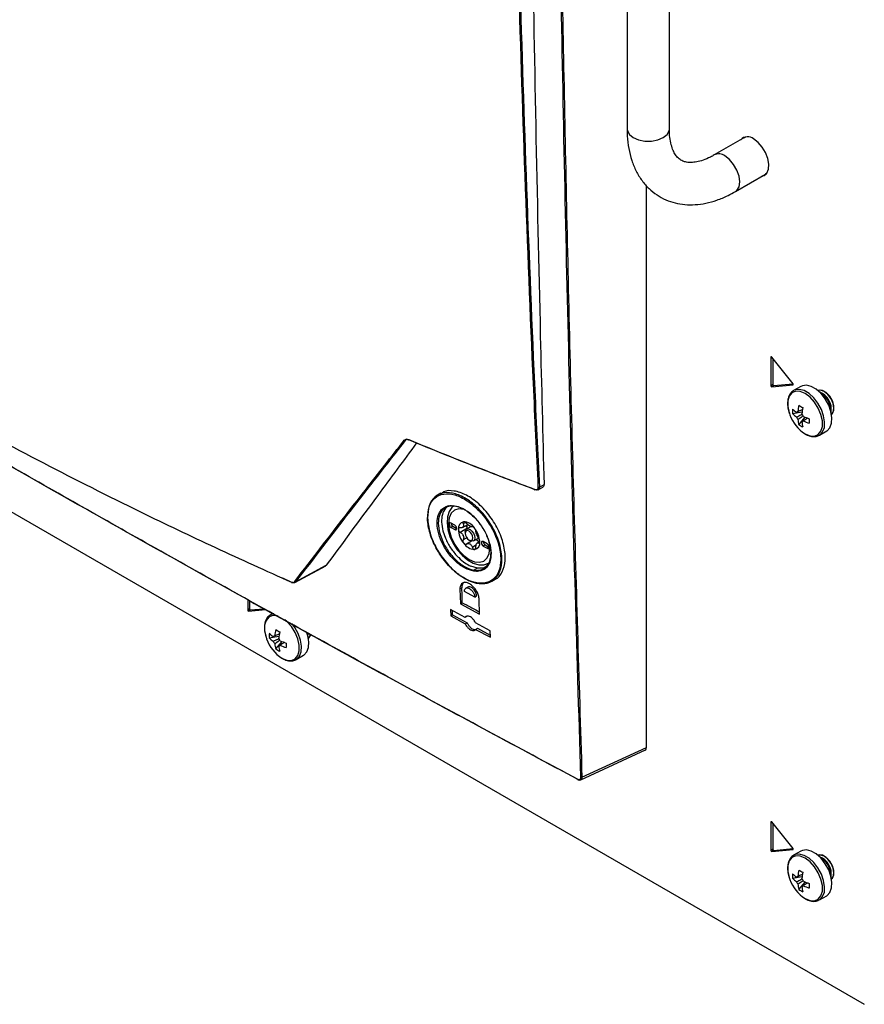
# Model space of a CAD drawing. Header units: millimetres. Extents: x 155400 to 158106, y 111257 to 114783.
# Tile 125 of 152: x 157685 to 157841, y 113694 to 113876. Entities that reach past the tile are written whole.
import ezdxf

# ---------------------------------------------------------------- set-up
doc = ezdxf.new("R2010")
doc.units = ezdxf.units.MM

msp = doc.modelspace()

# ---------------------------------------------------------------- linework, layer by layer
at = {"color": 7, "linetype": 'Continuous', "lineweight": 25}
for p, q in [((157797.01, 113933.49), (157797.01, 113855.92)), ((157804.81, 113855.92), (157804.81, 113933.49)), ((157531.24, 113873.12), (157840.77, 113694.43)), ((157818.67, 113854.34), (157813.1, 113851.13)), ((157818.54, 113854.37), (157818.32, 113854.14)), ((157818.67, 113854.34), (157818.93, 113854.46)), ((157818.67, 113854.35), (157818.85, 113854.45)), ((157818.67, 113854.34), (157818.67, 113854.34)), ((157817, 113844.37), (157822.57, 113847.59)), ((157822.8, 113847.75), (157822.57, 113847.59)), ((157822.75, 113847.69), (157822.57, 113847.59)), ((157822.57, 113847.59), (157822.57, 113847.59)), ((157800.56, 113741.8), (157800.56, 113845.49)), ((157823.64, 113813.85), (157823.54, 113813.79)), ((157823.54, 113813.79), (157823.54, 113808.56)), ((157827.62, 113808.92), (157823.7, 113813.81)), ((157823.89, 113813.56), (157823.89, 113808.76)), ((157823.89, 113808.76), (157823.54, 113808.56)), ((157823.7, 113808.36), (157827.62, 113808.71)), ((157824.05, 113808.57), (157827.65, 113808.89)), ((157827.66, 113808.74), (157827.62, 113808.71)), ((157824.05, 113808.57), (157823.7, 113808.36)), ((157829.08, 113808.43), (157827.74, 113807.65)), ((157827.52, 113803.41), (157829.3, 113803.76)), ((157828.71, 113801.36), (157829.89, 113802.73)), ((157829.25, 113801.89), (157829.43, 113802.01)), ((157832.48, 113799.43), (157833.83, 113800.2)), ((157756.45, 113798.66), (157756.07, 113798.45)), ((157832.43, 113799.4), (157832.48, 113799.43)), ((157762.65, 113788.72), (157762.06, 113788.37)), ((157780.58, 113789.37), (157781.47, 113789.84)), ((157780.82, 113789.84), (157781.68, 113790.3)), ((157765.24, 113782.81), (157764.53, 113783.22)), ((157767.18, 113783.34), (157766.77, 113783.1)), ((157763.03, 113781.76), (157763.49, 113780.41)), ((157764.88, 113782.61), (157764.53, 113782.41)), ((157764.53, 113782.41), (157765.24, 113782)), ((157764.88, 113782.61), (157765.59, 113782.2)), ((157765.59, 113782.2), (157765.24, 113782)), ((157767.57, 113782.27), (157766.23, 113781.5)), ((157766.65, 113782.42), (157767.6, 113782.97)), ((157767.15, 113781.51), (157767.15, 113781.3)), ((157768.24, 113782.56), (157767.41, 113782.08)), ((157767.63, 113782.21), (157767.57, 113782.27)), ((157767.42, 113780.5), (157766.77, 113780.12)), ((157768.31, 113779.87), (157767.4, 113779.34)), ((157767.85, 113780.08), (157768.03, 113779.98)), ((157768.66, 113779.91), (157769.59, 113780.45)), ((157769.83, 113779.82), (157769.37, 113779.56)), ((157769.82, 113779.65), (157769.63, 113779.54)), ((157771.18, 113779.38), (157770.47, 113779.79)), ((157769.13, 113779.11), (157768.47, 113778.72)), ((157770.82, 113779.18), (157770.47, 113778.98)), ((157770.47, 113778.98), (157771.18, 113778.57)), ((157770.82, 113779.18), (157771.53, 113778.77)), ((157771.53, 113778.77), (157771.18, 113778.57)), ((157765.71, 113777.05), (157765.82, 113776.94)), ((157765.82, 113776.94), (157765.94, 113776.83)), ((157735.72, 113772.24), (157741.4, 113775.34)), ((157735.84, 113772.34), (157741.51, 113775.44)), ((157741.51, 113775.44), (157741.4, 113775.35)), ((157769.4, 113774.88), (157768.15, 113775.26)), ((157769.4, 113774.88), (157768.8, 113774.53)), ((157771.17, 113775.69), (157771.38, 113775.69)), ((157735.18, 113772.27), (157733.51, 113773.03)), ((157772.04, 113772.49), (157772.65, 113772.84)), ((157766.52, 113771.25), (157766.17, 113771.04)), ((157766.17, 113771.04), (157766.25, 113768.31)), ((157768.89, 113769.57), (157766.99, 113770.6)), ((157767.6, 113771.39), (157767.25, 113771.19)), ((157727.02, 113769.07), (157727.02, 113767.18)), ((157727.37, 113768.88), (157727.37, 113767.38)), ((157768.89, 113769.57), (157769.25, 113769.78)), ((157769.8, 113766.4), (157769.72, 113769.13)), ((157727.37, 113767.38), (157727.02, 113767.18)), ((157727.18, 113766.98), (157730.28, 113767.26)), ((157727.53, 113767.18), (157727.18, 113766.98)), ((157727.53, 113767.18), (157730.01, 113767.41)), ((157767.13, 113765.82), (157764.42, 113767.28)), ((157764.42, 113767.28), (157764.46, 113766.07)), ((157764.81, 113766.28), (157764.79, 113767.08)), ((157766.25, 113768.31), (157766.6, 113768.52)), ((157766.25, 113768.31), (157769.8, 113766.4)), ((157731.64, 113766.52), (157731.22, 113766.27)), ((157764.46, 113766.07), (157764.81, 113766.28)), ((157764.46, 113766.07), (157767.16, 113764.61)), ((157764.81, 113766.28), (157767.52, 113764.82)), ((157767.48, 113766.02), (157767.13, 113765.82)), ((157767.16, 113764.61), (157767.52, 113764.82)), ((157771.74, 113763.34), (157769.03, 113764.8)), ((157769.07, 113763.59), (157769.42, 113763.8)), ((157769.07, 113763.59), (157771.78, 113762.14)), ((157769.42, 113763.8), (157771.77, 113762.54)), ((157771.78, 113762.14), (157771.74, 113763.34)), ((157731, 113762.03), (157732.78, 113762.37)), ((157732.19, 113759.98), (157733.37, 113761.35)), ((157732.73, 113760.51), (157732.91, 113760.63)), ((157735.91, 113758.02), (157735.96, 113758.05)), ((157735.96, 113758.05), (157737.31, 113758.82)), ((157788.68, 113736.31), (157800.56, 113741.8)), ((157788.45, 113735.84), (157800.38, 113741.36)), ((157823.64, 113728.12), (157823.54, 113728.06)), ((157823.54, 113728.06), (157823.54, 113722.82)), ((157827.62, 113723.19), (157823.7, 113728.07)), ((157823.89, 113727.83), (157823.89, 113723.03)), ((157823.89, 113723.03), (157823.54, 113722.82)), ((157823.7, 113722.62), (157827.62, 113722.98)), ((157824.05, 113722.83), (157823.7, 113722.62)), ((157824.05, 113722.83), (157827.65, 113723.15)), ((157827.66, 113723), (157827.62, 113722.98)), ((157829.08, 113722.7), (157827.74, 113721.92)), ((157827.52, 113717.68), (157829.3, 113718.02)), ((157828.71, 113715.63), (157829.89, 113716.99)), ((157829.25, 113716.15), (157829.43, 113716.27)), ((157832.48, 113713.69), (157833.83, 113714.47)), ((157832.43, 113713.66), (157832.48, 113713.69))]:
    msp.add_line(p, q, dxfattribs=at)
at = {"color": 7, "linetype": 'Continuous', "lineweight": 25, "flags": 128}
for points in [[(157797.01, 113855.92), (157797.06, 113855.57), (157797.44, 113854.9), (157798.15, 113854.33), (157799.14, 113853.91), (157800.3, 113853.69), (157801.52, 113853.69), (157802.68, 113853.91), (157803.67, 113854.33), (157804.39, 113854.9), (157804.76, 113855.57), (157804.81, 113855.92)], [(157821.86, 113847.18), (157822.28, 113847.31), (157822.81, 113847.77), (157823.11, 113848.49), (157823.18, 113849.43), (157822.99, 113850.49), (157822.57, 113851.57), (157821.95, 113852.59), (157821.19, 113853.45), (157820.36, 113854.08)], [(157817, 113844.37), (157817.28, 113844.59), (157817.68, 113845.25), (157817.81, 113846.16), (157817.68, 113847.22), (157817.28, 113848.34), (157816.67, 113849.39), (157815.91, 113850.29), (157815.05, 113850.94)], [(157822.22, 113847.38), (157822.47, 113847.45), (157822.53, 113847.46)], [(157823.7, 113813.81), (157823.67, 113813.83), (157823.64, 113813.85), (157823.62, 113813.87), (157823.59, 113813.87), (157823.57, 113813.86), (157823.55, 113813.85), (157823.54, 113813.82), (157823.54, 113813.79)], [(157827.62, 113808.71), (157827.64, 113808.72), (157827.66, 113808.74), (157827.67, 113808.76), (157827.67, 113808.79), (157827.67, 113808.82), (157827.66, 113808.86), (157827.64, 113808.89), (157827.62, 113808.92)], [(157833.83, 113800.2), (157833.91, 113800.25), (157834.44, 113800.81), (157834.75, 113801.63), (157834.81, 113802.65), (157834.62, 113803.79), (157834.2, 113804.97), (157833.58, 113806.1), (157832.8, 113807.1), (157831.92, 113807.9), (157831, 113808.42), (157830.12, 113808.65), (157829.34, 113808.55), (157829.08, 113808.43)], [(157829.85, 113799.67), (157830.76, 113799.3), (157831.59, 113799.25), (157832.28, 113799.55), (157832.78, 113800.15), (157833.04, 113801.02), (157833.04, 113802.08), (157832.78, 113803.24), (157832.28, 113804.42), (157831.59, 113805.51), (157830.76, 113806.44), (157829.85, 113807.11), (157828.94, 113807.48), (157828.11, 113807.52), (157827.41, 113807.23), (157826.92, 113806.63), (157826.66, 113805.76), (157826.66, 113804.7), (157826.92, 113803.54), (157827.03, 113803.21)], [(157832.48, 113799.43), (157832.56, 113799.48), (157833.09, 113800.03), (157833.4, 113800.85), (157833.46, 113801.87), (157833.27, 113803.01), (157832.85, 113804.19), (157832.23, 113805.33), (157831.45, 113806.33), (157830.57, 113807.12), (157829.65, 113807.65), (157828.77, 113807.87), (157827.99, 113807.77), (157827.7, 113807.64)], [(157834.73, 113803.32), (157834.88, 113803.45), (157835.16, 113804.03), (157835.18, 113804.83), (157834.91, 113805.74), (157834.41, 113806.6), (157833.76, 113807.28), (157833.06, 113807.67), (157832.42, 113807.72), (157832.23, 113807.65)], [(157834.73, 113803.33), (157835.01, 113803.7), (157835.14, 113804.4), (157835.01, 113805.26), (157834.63, 113806.15), (157834.05, 113806.92), (157833.38, 113807.47), (157832.7, 113807.7), (157832.23, 113807.64)], [(157756.69, 113798.6), (157756.69, 113798.58), (157756.7, 113798.56), (157756.71, 113798.55), (157756.72, 113798.54), (157756.73, 113798.53), (157756.74, 113798.53), (157756.76, 113798.54), (157756.78, 113798.55)], [(157779.93, 113789.42), (157779.94, 113789.4), (157779.94, 113789.39), (157779.95, 113789.37), (157779.96, 113789.36), (157779.97, 113789.36), (157779.98, 113789.36), (157780, 113789.37), (157780.01, 113789.38)], [(157765.03, 113786.36), (157764.7, 113786.1), (157764.18, 113785.34), (157763.88, 113784.39), (157763.8, 113783.27), (157763.95, 113782.02), (157764.32, 113780.73), (157764.9, 113779.47), (157765.66, 113778.29), (157766.55, 113777.26), (157767.54, 113776.42), (157768.59, 113775.82), (157769.68, 113775.52), (157770.6, 113775.52), (157771.43, 113775.79), (157771.57, 113775.9), (157771.57, 113775.9)], [(157767.11, 113785.66), (157766.86, 113785.73), (157765.94, 113785.82), (157765.15, 113785.58), (157764.54, 113785.01), (157764.16, 113784.17), (157764.03, 113783.1), (157764.16, 113781.88), (157764.54, 113780.6), (157765.15, 113779.33), (157765.94, 113778.17), (157766.86, 113777.2), (157767.85, 113776.48), (157768.84, 113776.06), (157769.77, 113775.97), (157770.56, 113776.21), (157771.17, 113776.77), (157771.55, 113777.62), (157771.68, 113778.69), (157771.56, 113779.82)], [(157764.53, 113783.22), (157764.39, 113783.27), (157764.28, 113783.25), (157764.2, 113783.16), (157764.18, 113783.02), (157764.2, 113782.85), (157764.28, 113782.67), (157764.39, 113782.51), (157764.53, 113782.41)], [(157765.24, 113782), (157765.37, 113781.95), (157765.49, 113781.97), (157765.56, 113782.06), (157765.59, 113782.2), (157765.56, 113782.37), (157765.49, 113782.55), (157765.37, 113782.7), (157765.24, 113782.81)], [(157767.15, 113781.51), (157767.21, 113781.86), (157767.41, 113782.08), (157767.69, 113782.14), (157768.03, 113782.02)], [(157767.85, 113781.71), (157767.58, 113781.81), (157767.35, 113781.76), (157767.2, 113781.58), (157767.15, 113781.3), (157767.2, 113780.96), (157767.35, 113780.61), (157767.58, 113780.3), (157767.85, 113780.08), (157768.12, 113779.98), (157768.35, 113780.03), (157768.51, 113780.21), (157768.56, 113780.49), (157768.51, 113780.83), (157768.35, 113781.18), (157768.12, 113781.49), (157767.85, 113781.71)], [(157768.03, 113782.02), (157768.37, 113781.74), (157768.66, 113781.36), (157768.85, 113780.92), (157768.91, 113780.49), (157768.85, 113780.13), (157768.66, 113779.91), (157768.37, 113779.86), (157768.03, 113779.98), (157768.03, 113779.98)], [(157770.47, 113779.79), (157770.33, 113779.84), (157770.22, 113779.82), (157770.14, 113779.73), (157770.12, 113779.59), (157770.14, 113779.42), (157770.22, 113779.24), (157770.33, 113779.09), (157770.47, 113778.98)], [(157771.18, 113778.57), (157771.31, 113778.52), (157771.43, 113778.54), (157771.5, 113778.63), (157771.53, 113778.77), (157771.5, 113778.94), (157771.43, 113779.12), (157771.31, 113779.28), (157771.18, 113779.38)], [(157735.09, 113772.31), (157735.09, 113772.29), (157735.1, 113772.28), (157735.11, 113772.26), (157735.12, 113772.25), (157735.13, 113772.25), (157735.15, 113772.25), (157735.16, 113772.26), (157735.18, 113772.27)], [(157766.6, 113768.52), (157766.56, 113769.88), (157766.52, 113771.25)], [(157732.62, 113766.05), (157732.42, 113766.1), (157731.59, 113766.14), (157730.89, 113765.85), (157730.4, 113765.25), (157730.14, 113764.38), (157730.14, 113763.32), (157730.4, 113762.15), (157730.51, 113761.83)], [(157731.83, 113766.48), (157731.47, 113766.39), (157731.18, 113766.25)], [(157733.33, 113758.29), (157734.24, 113757.91), (157735.07, 113757.87), (157735.76, 113758.17), (157736.26, 113758.77), (157736.52, 113759.64), (157736.52, 113760.7), (157736.26, 113761.86), (157735.76, 113763.04), (157735.07, 113764.13), (157734.24, 113765.05), (157733.88, 113765.35)], [(157735.96, 113758.05), (157736.04, 113758.09), (157736.57, 113758.65), (157736.88, 113759.47), (157736.94, 113760.49), (157736.75, 113761.63), (157736.33, 113762.81), (157735.71, 113763.94), (157735.18, 113764.66)], [(157737.31, 113758.82), (157737.39, 113758.87), (157737.92, 113759.43), (157738.23, 113760.25), (157738.29, 113761.27), (157738.1, 113762.41), (157737.87, 113763.14)], [(157738.05, 113762.58), (157738.06, 113762.7), (157738.04, 113763.03)], [(157738.13, 113762.29), (157738.18, 113762.77), (157738.18, 113762.94)], [(157738.21, 113761.95), (157738.49, 113762.32), (157738.6, 113762.7)], [(157823.7, 113728.07), (157823.67, 113728.1), (157823.64, 113728.12), (157823.62, 113728.13), (157823.59, 113728.13), (157823.57, 113728.12), (157823.55, 113728.11), (157823.54, 113728.09), (157823.54, 113728.06)], [(157829.85, 113713.93), (157830.76, 113713.56), (157831.59, 113713.52), (157832.28, 113713.81), (157832.78, 113714.42), (157833.04, 113715.28), (157833.04, 113716.34), (157832.78, 113717.51), (157832.28, 113718.68), (157831.59, 113719.78), (157830.76, 113720.7), (157829.85, 113721.37), (157828.94, 113721.75), (157828.11, 113721.79), (157827.41, 113721.49), (157826.92, 113720.89), (157826.66, 113720.02), (157826.66, 113718.96), (157826.92, 113717.8), (157827.03, 113717.47)], [(157827.62, 113722.98), (157827.64, 113722.98), (157827.66, 113723), (157827.67, 113723.02), (157827.67, 113723.05), (157827.67, 113723.09), (157827.66, 113723.12), (157827.64, 113723.16), (157827.62, 113723.19)], [(157832.48, 113713.69), (157832.56, 113713.74), (157833.09, 113714.3), (157833.4, 113715.12), (157833.46, 113716.13), (157833.27, 113717.28), (157832.85, 113718.46), (157832.23, 113719.59), (157831.45, 113720.59), (157830.57, 113721.38), (157829.65, 113721.91), (157828.77, 113722.13), (157827.99, 113722.04), (157827.7, 113721.9)], [(157833.83, 113714.47), (157833.91, 113714.52), (157834.44, 113715.08), (157834.75, 113715.89), (157834.81, 113716.91), (157834.62, 113718.05), (157834.2, 113719.23), (157833.58, 113720.37), (157832.8, 113721.37), (157831.92, 113722.16), (157831, 113722.69), (157830.12, 113722.91), (157829.34, 113722.81), (157829.08, 113722.7)], [(157834.73, 113717.58), (157834.88, 113717.71), (157835.16, 113718.29), (157835.18, 113719.1), (157834.91, 113720), (157834.41, 113720.86), (157833.76, 113721.54), (157833.06, 113721.94), (157832.42, 113721.98), (157832.23, 113721.91)], [(157834.73, 113717.59), (157835.01, 113717.96), (157835.14, 113718.67), (157835.01, 113719.53), (157834.63, 113720.41), (157834.05, 113721.18), (157833.38, 113721.73), (157832.7, 113721.96), (157832.23, 113721.91)]]:
    msp.add_lwpolyline(points, dxfattribs=at)
at = {"color": 7, "linetype": 'Continuous', "lineweight": 25}
for centre, radius, start, end in [((157819.24, 113852.74), 1.74, 50.0303, 136.908), ((157813.92, 113849.42), 1.89, 53.1686, 115.7977), ((157824.09, 113808.76), 0.198, 178.8081, 258.781), ((157823.74, 113808.56), 0.198, 178.8081, 258.781), ((157831.29, 113804.22), 3.4, 350.7165, 69.0584), ((157830.97, 113804.04), 3.6, 358.8506, 61.1441), ((157833.66, 113805.59), 7.05, 199.7782, 237.2294), ((157833.04, 113803.83), 5.53, 175.64, 184.36), ((157831.45, 113808.07), 5.48, 224.1814, 234.2778), ((157831.45, 113807.23), 5.48, 224.1814, 234.2778), ((157828.55, 113803.42), 0.36, 94.0392, 145.9716), ((157838.25, 113802.86), 9.77, 167.7, 174.567), ((157837.32, 113819.01), 16.5, 238.5426, 241.4628), ((157838.98, 113802.44), 9.77, 167.7, 174.567), ((157827.87, 113802.25), 1.77, 21.1423, 38.8577), ((157829.91, 113803.42), 1.77, 201.1423, 218.8577), ((157833.98, 113802.86), 5.48, 185.7248, 195.8206), ((157831.83, 113805.93), 5.53, 235.6424, 244.363), ((157829.23, 113802.25), 0.36, 274.0392, 325.9716), ((157834.71, 113802.44), 5.48, 185.7248, 195.8206), ((157833.59, 113811.77), 9.77, 245.4356, 252.3023), ((157833.59, 113810.93), 9.77, 245.4356, 252.3023), ((157847.11, 113802.05), 16.5, 178.5397, 181.4603), ((157756.01, 113798.6), 0.157, 222.2937, 292.1113), ((157780.71, 113790.04), 0.227, 250.8367, 299.4524), ((157765.28, 113783.25), 0.75, 181.8665, 238.1281), ((157767.09, 113782.24), 1.23, 100.5468, 189.2519), ((157766.71, 113780.9), 2.56, 33.4349, 86.5705), ((157770.17, 113782.24), 4.3, 182.6393, 219.7721), ((157767.46, 113782.07), 0.818, 141.0957, 148.703), ((157766.44, 113782.79), 0.43, 317.6518, 332.1469), ((157770.13, 113782.79), 2.72, 178.6284, 187.4864), ((157768.12, 113782.89), 0.828, 213.3477, 228.1576), ((157767.07, 113781), 1.91, 57.8448, 62.1606), ((157768.53, 113783.52), 1, 235.8866, 244.1188), ((157765.54, 113779.55), 4.3, 2.6393, 39.7721), ((157769.85, 113782.07), 3.28, 199.6999, 202.7114), ((157765.18, 113780.26), 1.72, 18.3336, 24.0778), ((157768.62, 113779.55), 1.23, 280.5468, 9.2519), ((157768.73, 113779.06), 1.13, 35.3325, 73.1083), ((157766.21, 113779.92), 3.28, 19.6999, 22.7114), ((157770.88, 113781.73), 1.72, 198.3336, 204.0778), ((157771.22, 113779.82), 0.75, 181.8666, 238.1281), ((157769, 113780.89), 2.56, 213.4349, 266.5705), ((157768.99, 113781), 1.91, 237.8448, 242.1606), ((157767.53, 113778.47), 1, 55.8866, 64.1188), ((157768.6, 113779.92), 0.818, 321.0957, 328.703), ((157769.62, 113779.21), 0.43, 137.6518, 152.1469), ((157735.77, 113772.48), 0.158, 221.5545, 292.9006), ((157727.22, 113767.17), 0.198, 178.8081, 258.781), ((157727.57, 113767.38), 0.198, 178.8081, 258.781), ((157741.73, 113761.48), 9.77, 167.7, 174.567), ((157740.8, 113777.63), 16.5, 238.5426, 241.4628), ((157737.14, 113764.21), 7.05, 199.7782, 237.2294), ((157736.52, 113762.45), 5.53, 175.64, 184.36), ((157734.93, 113766.69), 5.48, 224.1814, 234.2778), ((157734.93, 113765.85), 5.48, 224.1814, 234.2778), ((157732.03, 113762.04), 0.36, 94.0392, 145.9716), ((157733.39, 113762.04), 1.77, 201.1423, 218.8577), ((157742.46, 113761.05), 9.77, 167.7, 174.567), ((157731.35, 113760.87), 1.77, 21.1423, 38.8577), ((157737.07, 113770.39), 9.77, 245.4356, 252.3023), ((157737.52, 113762.85), 1.14, 306.7705, 351.3802), ((157737.46, 113761.48), 5.48, 185.7248, 195.8206), ((157735.31, 113764.55), 5.53, 235.6424, 244.363), ((157732.71, 113760.87), 0.36, 274.0392, 325.9716), ((157738.19, 113761.05), 5.48, 185.7248, 195.8206), ((157737.07, 113769.55), 9.77, 245.4356, 252.3023), ((157750.59, 113760.66), 16.5, 178.5397, 181.4603), ((157787.93, 113735.95), 0.062, 171.7244, 259.3016), ((157788.57, 113736.51), 0.227, 244.6533, 297.4098), ((157823.74, 113722.82), 0.198, 178.8081, 258.781), ((157824.09, 113723.02), 0.198, 178.8081, 258.781), ((157831.29, 113718.49), 3.4, 350.7165, 69.0584), ((157830.97, 113718.3), 3.6, 358.8506, 61.144), ((157833.04, 113718.1), 5.53, 175.64, 184.36), ((157831.45, 113722.34), 5.48, 224.1814, 234.2778), ((157828.55, 113717.69), 0.36, 94.0392, 145.9716), ((157838.25, 113717.12), 9.77, 167.7, 174.567), ((157837.32, 113733.28), 16.5, 238.5426, 241.4628), ((157838.98, 113716.7), 9.77, 167.7, 174.567), ((157833.66, 113719.86), 7.05, 199.7782, 237.2294), ((157831.45, 113721.5), 5.48, 224.1814, 234.2778), ((157829.91, 113717.69), 1.77, 201.1423, 218.8577), ((157833.98, 113717.12), 5.48, 185.7248, 195.8206), ((157827.87, 113716.51), 1.77, 21.1423, 38.8577), ((157829.23, 113716.51), 0.36, 274.0392, 325.9716), ((157834.71, 113716.7), 5.48, 185.7248, 195.8206), ((157833.59, 113726.03), 9.77, 245.4356, 252.3023), ((157833.59, 113725.19), 9.77, 245.4356, 252.3023), ((157847.11, 113716.31), 16.5, 178.5397, 181.4603), ((157831.83, 113720.19), 5.53, 235.6424, 244.363)]:
    msp.add_arc(centre, radius, start, end, dxfattribs=at)
for points, knots in [([(157788.48, 113736.31), (157787.75, 113760.43), (157786.29, 113808.66), (157784.77, 113881.39), (157784.07, 113931.18), (157783.76, 113961.24), (157783.54, 113985.1), (157783.28, 114025.22), (157783.29, 114060.91), (157783.3, 114078.33)], [0, 0, 0, 0, 0.213269, 0.426541, 0.639809, 0.649744, 0.689484, 0.848445, 1, 1, 1, 1]), ([(157783.5, 114078.33), (157783.5, 114057.63), (157783.49, 114016.24), (157783.96, 113956.7), (157784.69, 113899.63), (157785.7, 113845.02), (157787, 113790.56), (157788.12, 113754.39), (157788.68, 113736.31)], [0, 0, 0, 0, 0.1800912, 0.3601906, 0.5201317, 0.6800726, 0.8400363, 1, 1, 1, 1]), ([(157779.17, 113914.97), (157779.27, 113908.47), (157779.74, 113875.98), (157780.56, 113834.42), (157781.45, 113799.45), (157781.68, 113790.3)], [0, 0, 0, 0, 0.155857, 0.779292, 1, 1, 1, 1]), ([(157780.63, 113789.82), (157780.33, 113796.19), (157779.41, 113815.31), (157778.14, 113847.33), (157777.02, 113882.18), (157776.51, 113904.28), (157776.3, 113913.46)], [0, 0, 0, 0, 0.155795, 0.467388, 0.779009, 1, 1, 1, 1]), ([(157776.48, 113913.47), (157776.7, 113904.3), (157777.2, 113882.19), (157778.32, 113847.34), (157779.6, 113815.33), (157780.51, 113796.21), (157780.82, 113789.84)], [0, 0, 0, 0, 0.220991, 0.532584, 0.844205, 1, 1, 1, 1]), ([(157557.11, 113869.17), (157566.45, 113863.37), (157585.14, 113851.75), (157613.57, 113834.53), (157642.29, 113817.45), (157678.68, 113796.25), (157716.35, 113774.91), (157755.3, 113753.43), (157777.01, 113741.78), (157787.87, 113735.96)], [0, 0, 0, 0, 0.126423, 0.252847, 0.37927, 0.505693, 0.728084, 0.864042, 1, 1, 1, 1]), ([(157787.97, 113735.9), (157778.1, 113741.19), (157758.36, 113751.78), (157729.11, 113767.86), (157700.12, 113784.08), (157671.22, 113800.59), (157642.39, 113817.38), (157613.67, 113834.46), (157585.24, 113851.69), (157566.56, 113863.3), (157557.22, 113869.11)], [0, 0, 0, 0, 0.12355, 0.247101, 0.370704, 0.494308, 0.620724, 0.747154, 0.87357, 1, 1, 1, 1]), ([(157797.01, 113855.92), (157797.02, 113855.49), (157797.04, 113854.25), (157797.28, 113852.29), (157797.82, 113850.11), (157798.64, 113848.13), (157799.71, 113846.37), (157801.01, 113844.89), (157802.49, 113843.7), (157804.11, 113842.81), (157805.85, 113842.22), (157807.69, 113841.92), (157809.59, 113841.91), (157811.57, 113842.18), (157813.59, 113842.75), (157815.42, 113843.5), (157816.55, 113844.12), (157817, 113844.37)], [0, 0, 0, 0, 0.04053, 0.116049, 0.191484, 0.265807, 0.338144, 0.408033, 0.475665, 0.541758, 0.607242, 0.672869, 0.739592, 0.808105, 0.878687, 0.951125, 1, 1, 1, 1]), ([(157813.1, 113851.13), (157812.86, 113850.99), (157812.15, 113850.6), (157811.03, 113850.13), (157809.84, 113849.81), (157808.8, 113849.7), (157807.94, 113849.77), (157807.23, 113849.99), (157806.63, 113850.35), (157806.08, 113850.92), (157805.61, 113851.69), (157805.21, 113852.7), (157804.92, 113853.96), (157804.82, 113855.1), (157804.81, 113855.78), (157804.81, 113855.92)], [0, 0, 0, 0, 0.042593, 0.12363, 0.204436, 0.285694, 0.369224, 0.458842, 0.562397, 0.652972, 0.735071, 0.813498, 0.896891, 0.978905, 1, 1, 1, 1]), ([(157594.45, 113853.5), (157599.6, 113849.7), (157609.92, 113842.1), (157626.23, 113831.06), (157643.12, 113820.32), (157654.97, 113813.27), (157661.78, 113809.35), (157665.48, 113807.23), (157674.71, 113802.05), (157689.24, 113794.25), (157705.69, 113785.97), (157720.99, 113778.66), (157730.39, 113774.43), (157735.09, 113772.31)], [0, 0, 0, 0, 0.126067, 0.252205, 0.378345, 0.504414, 0.508137, 0.523031, 0.58261, 0.701837, 0.821064, 0.910532, 1, 1, 1, 1]), ([(157827.71, 113807.61), (157827.66, 113807.59), (157827.38, 113807.47), (157827.01, 113806.99), (157826.68, 113806.22), (157826.59, 113805.26), (157826.69, 113804.24), (157826.93, 113803.54), (157827.04, 113803.21)], [0, 0, 0, 0, 0.037791, 0.228231, 0.418766, 0.617712, 0.823002, 1, 1, 1, 1]), ([(157828.25, 113802.78), (157828.33, 113802.82), (157828.67, 113802.99), (157829.01, 113803.16), (157829.27, 113803.28)], [0, 0, 0, 0, 0.23369, 1, 1, 1, 1]), ([(157828.53, 113803.78), (157828.6, 113803.82), (157828.88, 113803.96), (157829.17, 113804.09), (157829.38, 113804.2)], [0, 0, 0, 0, 0.257038, 1, 1, 1, 1]), ([(157829.51, 113802.97), (157829.25, 113802.8), (157828.93, 113802.58), (157828.6, 113802.36), (157828.53, 113802.31)], [0, 0, 0, 0, 0.7752435, 1, 1, 1, 1]), ([(157830.31, 113802.58), (157830.12, 113802.45), (157829.86, 113802.27), (157829.59, 113802.09), (157829.53, 113802.05)], [0, 0, 0, 0, 0.74301, 1, 1, 1, 1]), ([(157829.89, 113799.64), (157830.05, 113799.55), (157830.51, 113799.31), (157831.25, 113799.14), (157831.96, 113799.16), (157832.29, 113799.36), (157832.41, 113799.43)], [0, 0, 0, 0, 0.181956, 0.528848, 0.834368, 1, 1, 1, 1]), ([(157735.66, 113772.38), (157738.98, 113776.7), (157743.29, 113782.33), (157750.06, 113791.04), (157753.5, 113795.43), (157755.9, 113798.49)], [0, 0, 0, 0, 0.500229, 0.650652, 1, 1, 1, 1]), ([(157756.07, 113798.45), (157752.64, 113794.07), (157745.78, 113785.3), (157739.15, 113776.66), (157735.84, 113772.34)], [0, 0, 0, 0, 0.49977, 1, 1, 1, 1]), ([(157758.17, 113797.99), (157755.78, 113794.76), (157750.2, 113787.23), (157744.67, 113779.73), (157741.51, 113775.44)], [0, 0, 0, 0, 0.4278521, 1, 1, 1, 1]), ([(157755.9, 113798.49), (157755.96, 113798.55), (157756.08, 113798.66), (157756.36, 113798.7), (157756.58, 113798.63), (157756.69, 113798.6)], [0, 0, 0, 0, 0.323195, 0.646272, 1, 1, 1, 1]), ([(157756.78, 113798.55), (157756.67, 113798.58), (157756.48, 113798.64), (157756.23, 113798.6), (157756.12, 113798.5), (157756.07, 113798.45)], [0, 0, 0, 0, 0.354356, 0.677378, 1, 1, 1, 1]), ([(157756.69, 113798.6), (157759.01, 113797.65), (157763.65, 113795.76), (157771.38, 113792.69), (157776.84, 113790.61), (157779.93, 113789.42)], [0, 0, 0, 0, 0.3024448, 0.6048491, 1, 1, 1, 1]), ([(157779.94, 113789.41), (157776.87, 113790.58), (157771.44, 113792.66), (157763.73, 113795.71), (157759.09, 113797.6), (157756.78, 113798.55)], [0, 0, 0, 0, 0.39316, 0.696559, 1, 1, 1, 1]), ([(157760.19, 113784.13), (157760.24, 113784.93), (157760.35, 113786.54), (157761.46, 113788.16), (157763.15, 113788.94), (157765.29, 113788.75), (157767.63, 113787.63), (157769.9, 113785.7), (157771.86, 113783.18), (157773.27, 113780.34), (157773.89, 113777.86), (157773.95, 113775.63), (157773.46, 113773.74), (157772.17, 113772.36), (157770.31, 113771.87), (157768.08, 113772.36), (157765.73, 113773.75), (157763.53, 113775.89), (157761.74, 113778.54), (157760.49, 113781.45), (157760.29, 113783.23), (157760.19, 113784.13)], [0, 0, 0, 0, 0.053355, 0.107011, 0.160625, 0.214227, 0.267857, 0.321541, 0.375283, 0.42906, 0.482831, 0.516543, 0.570165, 0.623789, 0.677391, 0.731002, 0.784654, 0.838362, 0.892115, 0.945888, 1, 1, 1, 1]), ([(157760.19, 113784), (157760.19, 113783.99), (157760.22, 113783.16), (157760.53, 113781.34), (157761.32, 113779.45), (157762.3, 113777.65), (157763.49, 113775.9), (157765.65, 113773.79), (157767.96, 113772.42), (157770.16, 113771.95), (157771.99, 113772.42), (157773.26, 113773.79), (157773.74, 113775.64), (157773.68, 113777.83), (157773.07, 113780.27), (157771.68, 113783.06), (157769.75, 113785.55), (157767.51, 113787.45), (157765.21, 113788.55), (157763.11, 113788.73), (157761.44, 113787.96), (157760.35, 113786.37), (157760.25, 113784.79), (157760.19, 113784)], [0, 0, 0, 0, 0.000362, 0.054097, 0.107831, 0.10789, 0.161644, 0.215353, 0.269005, 0.322616, 0.376217, 0.429839, 0.48346, 0.517172, 0.570942, 0.624719, 0.678463, 0.732147, 0.785777, 0.839379, 0.892992, 0.946647, 1, 1, 1, 1]), ([(157772.64, 113772.85), (157772.66, 113772.85), (157773.28, 113773.01), (157774.03, 113774.16), (157774.64, 113776.22), (157774.41, 113778.89), (157773.43, 113781.75), (157771.79, 113784.51), (157769.69, 113786.84), (157767.34, 113788.51), (157765.08, 113789.24), (157763.45, 113789.25), (157762.85, 113788.74), (157762.71, 113788.63)], [0, 0, 0, 0, 0.002182, 0.109427, 0.21665, 0.32393, 0.431321, 0.538831, 0.646409, 0.753972, 0.861446, 0.968798, 1, 1, 1, 1]), ([(157779.93, 113789.42), (157780, 113789.4), (157780.14, 113789.36), (157780.34, 113789.37), (157780.51, 113789.46), (157780.62, 113789.61), (157780.63, 113789.75), (157780.63, 113789.82)], [0, 0, 0, 0, 0.166881, 0.378097, 0.585597, 0.792807, 1, 1, 1, 1]), ([(157780.82, 113789.84), (157780.81, 113789.76), (157780.8, 113789.59), (157780.67, 113789.41), (157780.48, 113789.31), (157780.25, 113789.3), (157780.09, 113789.35), (157780.01, 113789.38)], [0, 0, 0, 0, 0.207698, 0.415376, 0.622985, 0.833785, 1, 1, 1, 1]), ([(157781.68, 113790.3), (157781.67, 113790.22), (157781.66, 113790.05), (157781.57, 113789.9), (157781.49, 113789.86), (157781.46, 113789.86)], [0, 0, 0, 0, 0.419678, 0.83938, 1, 1, 1, 1]), ([(157768.73, 113774.33), (157768.2, 113774.47), (157767.13, 113774.76), (157765.44, 113776), (157763.92, 113777.68), (157762.74, 113779.69), (157762.04, 113781.76), (157761.89, 113783.68), (157762.3, 113785.22), (157763.24, 113786.22), (157764.6, 113786.56), (157766.22, 113786.2), (157767.91, 113785.18), (157769.53, 113783.62), (157770.34, 113782.31), (157770.74, 113781.66)], [0, 0, 0, 0, 0.075645, 0.152715, 0.229899, 0.306913, 0.383995, 0.460852, 0.537804, 0.614638, 0.691627, 0.768631, 0.845749, 0.922874, 1, 1, 1, 1]), ([(157770.76, 113781.7), (157770.76, 113781.7), (157770.41, 113782.35), (157769.56, 113783.61), (157768, 113785.14), (157766.33, 113786.13), (157764.75, 113786.49), (157763.42, 113786.16), (157762.5, 113785.18), (157762.1, 113783.67), (157762.25, 113781.8), (157762.94, 113779.77), (157764.09, 113777.81), (157765.58, 113776.15), (157767.22, 113774.98), (157768.3, 113774.61), (157768.8, 113774.53), (157768.8, 113774.53)], [0, 0, 0, 0, 0.0000021, 0.0771272, 0.1542536, 0.2313701, 0.3083737, 0.3853594, 0.4621936, 0.5391437, 0.6160025, 0.6930851, 0.7701023, 0.8472866, 0.9243572, 0.9999979, 1, 1, 1, 1]), ([(157764.13, 113786.36), (157763.89, 113786.22), (157763.34, 113785.87), (157762.88, 113784.82), (157762.7, 113783.41), (157762.92, 113782.31), (157763.03, 113781.76)], [0, 0, 0, 0, 0.202102, 0.469824, 0.734746, 1, 1, 1, 1]), ([(157766.86, 113783.45), (157766.86, 113783.45), (157766.82, 113783.44), (157766.76, 113783.41), (157766.71, 113783.33), (157766.72, 113783.22), (157766.75, 113783.14), (157766.77, 113783.1)], [0, 0, 0, 0, 0.0375077, 0.2826592, 0.5283524, 0.7789318, 1, 1, 1, 1]), ([(157767.4, 113783.16), (157767.35, 113783.2), (157767.26, 113783.29), (157767.11, 113783.39), (157766.97, 113783.44), (157766.9, 113783.45), (157766.86, 113783.45)], [0, 0, 0, 0, 0.264884, 0.530072, 0.787641, 1, 1, 1, 1]), ([(157767.97, 113782.69), (157767.88, 113782.75), (157767.71, 113782.86), (157767.51, 113783.04), (157767.42, 113783.14), (157767.4, 113783.16)], [0, 0, 0, 0, 0.44653, 0.891935, 1, 1, 1, 1]), ([(157766.23, 113782.34), (157766.18, 113782.34), (157766.08, 113782.34), (157765.96, 113782.27), (157765.89, 113782.17), (157765.88, 113782.08), (157765.87, 113782.04)], [0, 0, 0, 0, 0.264884, 0.530072, 0.787641, 1, 1, 1, 1]), ([(157765.87, 113782.04), (157765.87, 113782.03), (157765.87, 113781.98), (157765.9, 113781.87), (157765.98, 113781.72), (157766.1, 113781.59), (157766.19, 113781.53), (157766.23, 113781.5)], [0, 0, 0, 0, 0.037508, 0.282659, 0.528352, 0.778932, 1, 1, 1, 1]), ([(157766.76, 113782.5), (157766.7, 113782.45), (157766.58, 113782.36), (157766.37, 113782.33), (157766.26, 113782.34), (157766.23, 113782.34)], [0, 0, 0, 0, 0.44653, 0.891935, 1, 1, 1, 1]), ([(157766.23, 113781.5), (157766.33, 113781.44), (157766.52, 113781.31), (157766.69, 113781.1), (157766.75, 113780.99), (157766.76, 113780.97)], [0, 0, 0, 0, 0.471277, 0.910046, 1, 1, 1, 1]), ([(157766.77, 113783.1), (157766.8, 113783.01), (157766.87, 113782.84), (157766.86, 113782.67), (157766.82, 113782.6), (157766.82, 113782.59)], [0, 0, 0, 0, 0.4712768, 0.9100458, 1, 1, 1, 1]), ([(157767.43, 113782.43), (157767.39, 113782.47), (157767.3, 113782.55), (157767.24, 113782.67), (157767.23, 113782.74), (157767.23, 113782.75)], [0, 0, 0, 0, 0.422746, 0.882129, 1, 1, 1, 1]), ([(157768.47, 113782.54), (157768.43, 113782.53), (157768.35, 113782.51), (157768.2, 113782.56), (157768.11, 113782.61), (157768.09, 113782.62)], [0, 0, 0, 0, 0.471277, 0.910046, 1, 1, 1, 1]), ([(157768.84, 113782.3), (157768.84, 113782.31), (157768.8, 113782.36), (157768.72, 113782.44), (157768.61, 113782.52), (157768.52, 113782.56), (157768.48, 113782.55), (157768.47, 113782.54)], [0, 0, 0, 0, 0.037508, 0.282659, 0.528352, 0.778932, 1, 1, 1, 1]), ([(157770.74, 113781.66), (157771.06, 113780.98), (157771.7, 113779.61), (157772, 113777.6), (157771.75, 113775.92), (157770.96, 113774.75), (157769.87, 113774.25), (157769.05, 113774.31), (157768.73, 113774.33)], [0, 0, 0, 0, 0.178027, 0.356059, 0.53394, 0.71181, 0.889404, 1, 1, 1, 1]), ([(157768.8, 113774.53), (157768.8, 113774.53), (157769.11, 113774.48), (157769.91, 113774.47), (157770.98, 113774.94), (157771.75, 113776.09), (157772, 113777.74), (157771.68, 113779.69), (157771.11, 113781.05), (157770.76, 113781.7), (157770.76, 113781.7)], [0, 0, 0, 0, 0.000005, 0.11059, 0.288177, 0.466046, 0.643932, 0.821967, 0.999995, 1, 1, 1, 1]), ([(157769.1, 113781.76), (157769.09, 113781.79), (157769.08, 113781.87), (157769.02, 113782.02), (157768.94, 113782.17), (157768.87, 113782.26), (157768.84, 113782.3)], [0, 0, 0, 0, 0.264884, 0.530072, 0.787641, 1, 1, 1, 1]), ([(157769.24, 113781.19), (157769.21, 113781.29), (157769.14, 113781.49), (157769.1, 113781.66), (157769.1, 113781.74), (157769.1, 113781.76)], [0, 0, 0, 0, 0.44653, 0.891935, 1, 1, 1, 1]), ([(157763.49, 113780.41), (157763.79, 113779.8), (157764.38, 113778.58), (157765.27, 113777.56), (157765.71, 113777.05)], [0, 0, 0, 0, 0.499934, 1, 1, 1, 1]), ([(157766.77, 113780.12), (157766.75, 113780.07), (157766.71, 113779.97), (157766.72, 113779.79), (157766.77, 113779.62), (157766.84, 113779.53), (157766.86, 113779.49)], [0, 0, 0, 0, 0.264884, 0.530072, 0.787641, 1, 1, 1, 1]), ([(157766.82, 113780.81), (157766.84, 113780.7), (157766.88, 113780.48), (157766.83, 113780.25), (157766.78, 113780.14), (157766.77, 113780.12)], [0, 0, 0, 0, 0.44653, 0.891935, 1, 1, 1, 1]), ([(157769.63, 113780.38), (157769.58, 113780.47), (157769.47, 113780.64), (157769.36, 113780.88), (157769.31, 113781.01), (157769.3, 113781.03)], [0, 0, 0, 0, 0.471277, 0.910046, 1, 1, 1, 1]), ([(157769.38, 113779.54), (157769.4, 113779.56), (157769.47, 113779.61), (157769.55, 113779.58), (157769.62, 113779.55), (157769.63, 113779.54)], [0, 0, 0, 0, 0.261343, 0.855777, 1, 1, 1, 1]), ([(157769.83, 113779.75), (157769.83, 113779.76), (157769.83, 113779.81), (157769.82, 113779.93), (157769.77, 113780.1), (157769.71, 113780.26), (157769.66, 113780.34), (157769.63, 113780.38)], [0, 0, 0, 0, 0.037508, 0.282659, 0.528352, 0.778932, 1, 1, 1, 1]), ([(157769.63, 113779.54), (157769.66, 113779.53), (157769.72, 113779.5), (157769.78, 113779.54), (157769.83, 113779.63), (157769.83, 113779.71), (157769.83, 113779.75)], [0, 0, 0, 0, 0.264884, 0.530072, 0.787641, 1, 1, 1, 1]), ([(157766.86, 113779.49), (157766.87, 113779.48), (157766.91, 113779.43), (157767, 113779.35), (157767.14, 113779.29), (157767.28, 113779.29), (157767.36, 113779.32), (157767.4, 113779.34)], [0, 0, 0, 0, 0.037508, 0.282659, 0.528352, 0.778932, 1, 1, 1, 1]), ([(157767.4, 113779.34), (157767.48, 113779.38), (157767.65, 113779.45), (157767.85, 113779.42), (157767.95, 113779.38), (157767.97, 113779.38)], [0, 0, 0, 0, 0.471277, 0.910046, 1, 1, 1, 1]), ([(157768.09, 113779.3), (157768.17, 113779.24), (157768.31, 113779.11), (157768.42, 113778.88), (157768.46, 113778.75), (157768.47, 113778.72)], [0, 0, 0, 0, 0.4465305, 0.891935, 1, 1, 1, 1]), ([(157768.47, 113778.72), (157768.49, 113778.66), (157768.53, 113778.55), (157768.63, 113778.42), (157768.74, 113778.35), (157768.81, 113778.34), (157768.84, 113778.34)], [0, 0, 0, 0, 0.264884, 0.530072, 0.787641, 1, 1, 1, 1]), ([(157768.84, 113778.34), (157768.85, 113778.34), (157768.89, 113778.35), (157768.96, 113778.38), (157769.04, 113778.48), (157769.09, 113778.62), (157769.09, 113778.73), (157769.1, 113778.78)], [0, 0, 0, 0, 0.0375077, 0.2826592, 0.5283524, 0.7789318, 1, 1, 1, 1]), ([(157769.1, 113778.78), (157769.11, 113778.89), (157769.12, 113779.11), (157769.19, 113779.31), (157769.23, 113779.39), (157769.24, 113779.41)], [0, 0, 0, 0, 0.471277, 0.910046, 1, 1, 1, 1]), ([(157765.94, 113776.83), (157766.32, 113776.49), (157767.04, 113775.84), (157767.79, 113775.45), (157768.15, 113775.26)], [0, 0, 0, 0, 0.530866, 1, 1, 1, 1]), ([(157771, 113775.18), (157770.87, 113775.1), (157770.59, 113774.94), (157770.08, 113774.88), (157769.7, 113774.87), (157769.49, 113774.87), (157769.41, 113774.88), (157769.4, 113774.88)], [0, 0, 0, 0, 0.299703, 0.637264, 0.876494, 0.971707, 1, 1, 1, 1]), ([(157735.09, 113772.31), (157735.17, 113772.29), (157735.33, 113772.23), (157735.53, 113772.26), (157735.61, 113772.34), (157735.66, 113772.38)], [0, 0, 0, 0, 0.3517694, 0.6758554, 1, 1, 1, 1]), ([(157735.84, 113772.34), (157735.79, 113772.29), (157735.69, 113772.2), (157735.45, 113772.17), (157735.27, 113772.23), (157735.18, 113772.27)], [0, 0, 0, 0, 0.324484, 0.64862, 1, 1, 1, 1]), ([(157769.72, 113769.13), (157769.69, 113769.36), (157769.64, 113769.82), (157769.32, 113770.57), (157768.85, 113771.25), (157768.28, 113771.81), (157767.68, 113772.17), (157767.1, 113772.3), (157766.62, 113772.17), (157766.28, 113771.81), (157766.17, 113771.39), (157766.17, 113771.11), (157766.17, 113771.04)], [0, 0, 0, 0, 0.107447, 0.214891, 0.322408, 0.429965, 0.537478, 0.644887, 0.752175, 0.859381, 0.966578, 1, 1, 1, 1]), ([(157767, 113772.34), (157767, 113772.34), (157766.84, 113772.3), (157766.65, 113772), (157766.52, 113771.6), (157766.52, 113771.31), (157766.52, 113771.25)], [0, 0, 0, 0, 0.008763, 0.437559, 0.86632, 1, 1, 1, 1]), ([(157766.99, 113770.6), (157766.99, 113770.67), (157767, 113770.8), (157767.07, 113771.02), (157767.23, 113771.21), (157767.49, 113771.27), (157767.72, 113771.22), (157767.95, 113771.12), (157768.19, 113770.95), (157768.42, 113770.72), (157768.6, 113770.47), (157768.74, 113770.2), (157768.86, 113769.9), (157768.88, 113769.7), (157768.89, 113769.57)], [0, 0, 0, 0, 0.065017, 0.128466, 0.250119, 0.371008, 0.434537, 0.499944, 0.602383, 0.670611, 0.750043, 0.825972, 0.893012, 1, 1, 1, 1]), ([(157769.25, 113769.78), (157769.23, 113769.9), (157769.21, 113770.15), (157769.03, 113770.55), (157768.79, 113770.92), (157768.48, 113771.22), (157768.15, 113771.41), (157767.84, 113771.48), (157767.68, 113771.42), (157767.6, 113771.39)], [0, 0, 0, 0, 0.143266, 0.2865278, 0.4298869, 0.5732976, 0.7166519, 0.8598671, 1, 1, 1, 1]), ([(157766.6, 113768.52), (157766.9, 113768.36), (157767.49, 113768.04), (157768.55, 113767.47), (157769.32, 113767.05), (157769.79, 113766.8)], [0, 0, 0, 0, 0.278679, 0.557358, 1, 1, 1, 1]), ([(157731.19, 113766.23), (157731.14, 113766.21), (157730.86, 113766.09), (157730.49, 113765.61), (157730.16, 113764.84), (157730.07, 113763.88), (157730.17, 113762.85), (157730.41, 113762.16), (157730.52, 113761.83)], [0, 0, 0, 0, 0.037791, 0.228231, 0.418766, 0.617712, 0.823002, 1, 1, 1, 1]), ([(157769.03, 113764.8), (157768.96, 113764.95), (157768.8, 113765.24), (157768.47, 113765.63), (157768.1, 113765.91), (157767.73, 113766.06), (157767.4, 113766.05), (157767.21, 113765.93), (157767.14, 113765.84), (157767.13, 113765.82)], [0, 0, 0, 0, 0.161326, 0.322652, 0.483964, 0.64515, 0.806153, 0.966997, 1, 1, 1, 1]), ([(157767.16, 113764.61), (157767.24, 113764.46), (157767.39, 113764.17), (157767.73, 113763.78), (157768.1, 113763.5), (157768.47, 113763.35), (157768.8, 113763.36), (157768.98, 113763.48), (157769.05, 113763.57), (157769.07, 113763.59)], [0, 0, 0, 0, 0.161323, 0.322646, 0.483956, 0.645143, 0.80615, 0.966998, 1, 1, 1, 1]), ([(157767.52, 113764.82), (157767.59, 113764.67), (157767.75, 113764.37), (157768.08, 113763.98), (157768.45, 113763.71), (157768.8, 113763.56), (157768.98, 113763.58), (157769.07, 113763.59)], [0, 0, 0, 0, 0.209444, 0.418887, 0.628314, 0.837581, 1, 1, 1, 1]), ([(157731.73, 113761.4), (157731.81, 113761.44), (157732.15, 113761.61), (157732.49, 113761.77), (157732.75, 113761.9)], [0, 0, 0, 0, 0.23369, 1, 1, 1, 1]), ([(157732.01, 113762.4), (157732.08, 113762.44), (157732.36, 113762.57), (157732.65, 113762.71), (157732.86, 113762.81)], [0, 0, 0, 0, 0.257038, 1, 1, 1, 1]), ([(157732.99, 113761.59), (157732.73, 113761.42), (157732.41, 113761.2), (157732.08, 113760.98), (157732.01, 113760.93)], [0, 0, 0, 0, 0.7752435, 1, 1, 1, 1]), ([(157733.78, 113761.19), (157733.59, 113761.06), (157733.33, 113760.89), (157733.07, 113760.71), (157733.01, 113760.67)], [0, 0, 0, 0, 0.739007, 1, 1, 1, 1]), ([(157733.37, 113758.26), (157733.53, 113758.17), (157733.99, 113757.93), (157734.73, 113757.76), (157735.44, 113757.78), (157735.77, 113757.98), (157735.89, 113758.05)], [0, 0, 0, 0, 0.181956, 0.528848, 0.834368, 1, 1, 1, 1]), ([(157800.32, 113741.34), (157800.33, 113741.34), (157800.42, 113741.35), (157800.49, 113741.47), (157800.55, 113741.64), (157800.55, 113741.75), (157800.56, 113741.8)], [0, 0, 0, 0, 0.0619382, 0.5169574, 0.7552176, 1, 1, 1, 1]), ([(157787.87, 113735.96), (157787.94, 113735.93), (157788.08, 113735.87), (157788.27, 113735.89), (157788.4, 113735.98), (157788.47, 113736.13), (157788.47, 113736.26), (157788.48, 113736.31)], [0, 0, 0, 0, 0.214557, 0.429158, 0.642723, 0.855737, 1, 1, 1, 1]), ([(157788.68, 113736.31), (157788.68, 113736.25), (157788.67, 113736.11), (157788.6, 113735.93), (157788.49, 113735.87), (157788.44, 113735.85)], [0, 0, 0, 0, 0.2702461, 0.6694933, 1, 1, 1, 1]), ([(157787.9, 113735.9), (157787.93, 113735.88), (157788, 113735.84), (157788.06, 113735.83), (157788.1, 113735.83)], [0, 0, 0, 0, 0.439415, 1, 1, 1, 1]), ([(157788.1, 113735.83), (157788.15, 113735.82), (157788.28, 113735.78), (157788.38, 113735.82), (157788.44, 113735.85)], [0, 0, 0, 0, 0.4496095, 1, 1, 1, 1]), ([(157827.71, 113721.87), (157827.66, 113721.85), (157827.38, 113721.74), (157827.01, 113721.25), (157826.68, 113720.48), (157826.59, 113719.53), (157826.69, 113718.5), (157826.93, 113717.8), (157827.04, 113717.48)], [0, 0, 0, 0, 0.037791, 0.228231, 0.418766, 0.617712, 0.823002, 1, 1, 1, 1]), ([(157828.53, 113718.04), (157828.6, 113718.08), (157828.88, 113718.22), (157829.17, 113718.36), (157829.38, 113718.46)], [0, 0, 0, 0, 0.257038, 1, 1, 1, 1]), ([(157828.25, 113717.05), (157828.33, 113717.09), (157828.67, 113717.25), (157829.01, 113717.42), (157829.27, 113717.55)], [0, 0, 0, 0, 0.23369, 1, 1, 1, 1]), ([(157829.51, 113717.23), (157829.25, 113717.06), (157828.93, 113716.84), (157828.6, 113716.62), (157828.53, 113716.57)], [0, 0, 0, 0, 0.7752435, 1, 1, 1, 1]), ([(157830.31, 113716.85), (157830.12, 113716.71), (157829.86, 113716.53), (157829.59, 113716.36), (157829.53, 113716.31)], [0, 0, 0, 0, 0.74301, 1, 1, 1, 1]), ([(157829.89, 113713.9), (157830.05, 113713.82), (157830.51, 113713.57), (157831.25, 113713.4), (157831.96, 113713.42), (157832.29, 113713.62), (157832.41, 113713.69)], [0, 0, 0, 0, 0.181956, 0.528848, 0.834368, 1, 1, 1, 1])]:
    msp.add_open_spline(points, degree=3, knots=knots, dxfattribs=at)
msp.add_open_spline([(157768.73, 113774.33), (157768.73, 113774.34), (157768.72, 113774.36), (157768.72, 113774.39), (157768.73, 113774.42), (157768.73, 113774.45), (157768.74, 113774.47), (157768.76, 113774.5), (157768.78, 113774.52), (157768.79, 113774.53), (157768.8, 113774.53)], degree=3, dxfattribs=at)

doc.saveas('drawing.dxf')
